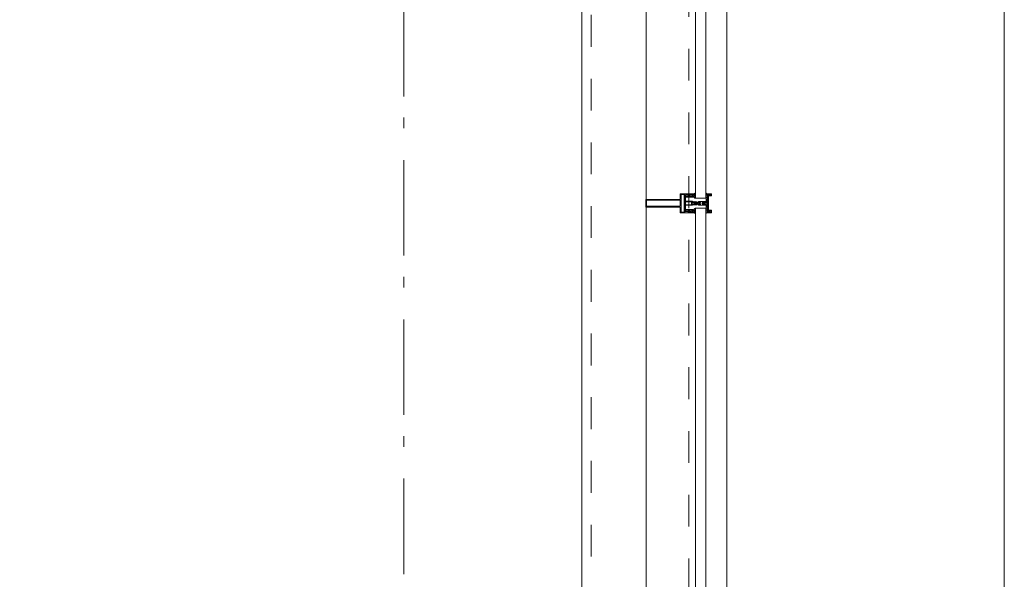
# Model space of a CAD drawing. Header units: millimetres. Extents: x -75976 to 232306, y 42824 to 140527.
# Tile 126 of 199: x 226331 to 228908, y 63236 to 64700. Entities that reach past the tile are written whole.
import ezdxf

# ---------------------------------------------------------------- set-up
doc = ezdxf.new("R2010")
doc.units = ezdxf.units.MM
doc.header["$LTSCALE"] = 400
doc.linetypes.add('STYLE_01', pattern=[0.416641, 0.208282, -0.208359])
doc.linetypes.add('STYLE_06', pattern=[1.041641, 0.625, -0.208282, 0.069427, -0.138931])
doc.layers.add('mat-glas', color=140, linetype='Continuous', lineweight=15)
doc.layers.add('None', color=7, linetype='Continuous', lineweight=9)
doc.styles.get("Standard").update_dxf_attribs({"font": 'arial.ttf'})

# ---------------------------------------------------------------- blocks, each defined once
blk = doc.blocks.new('*U544')
at = {"layer": 'None', "color": 8, "linetype": 'Continuous', "lineweight": 9, "flags": 128}
for points in [[(58396.9, -21935), (58381.1, -21935), (58381.1, -21933.1), (58381.1, -21886.9), (58381.1, -21885), (58396.9, -21885), (58396.9, -21887.9), (58392.3, -21887.9), (58392.3, -21887.4), (58390.9, -21887.4), (58390.9, -21887.9), (58389, -21887.9), (58388.7, -21888.1), (58384.6, -21888.1), (58384.6, -21888.1, 0.414214), (58382.9, -21889.8), (58382.9, -21889.8), (58382.9, -21889.9, 0.414214), (58384.6, -21891.6), (58388.7, -21891.6), (58389, -21891.8), (58390.9, -21891.8), (58390.9, -21892.3), (58392.3, -21892.3), (58392.3, -21891.8), (58396.9, -21891.8), (58396.9, -21893.7), (58384.1, -21893.7), (58384.1, -21893.7, 0.414214), (58382.9, -21894.9), (58382.9, -21894.9), (58382.9, -21903.4), (58382.9, -21903.5, 0.414214), (58384.1, -21904.7), (58401.1, -21904.7), (58401.1, -21906.1), (58403.9, -21906.1), (58404.3, -21905.7), (58404.7, -21906.1), (58405.3, -21906.1), (58405.7, -21905.7), (58406.1, -21906.1), (58406.7, -21906.1), (58407.1, -21905.7), (58408, -21906.1), (58412.9, -21906.1), (58412.9, -21907.8), (58402.1, -21907.8), (58402.1, -21907.8, 0.414214), (58399.9, -21910), (58399.9, -21910), (58399.9, -21910, 0.414214), (58402.1, -21912.2), (58412.9, -21912.2), (58412.9, -21913.9), (58408, -21913.9), (58407.1, -21914.3), (58406.7, -21913.9), (58406.1, -21913.9), (58405.7, -21914.3), (58405.3, -21913.9), (58404.7, -21913.9), (58404.3, -21914.3), (58403.9, -21913.9), (58401.1, -21913.9), (58401.1, -21915.3), (58384.1, -21915.3), (58384.1, -21915.3, 0.414214), (58382.9, -21916.5), (58382.9, -21916.6), (58382.9, -21925.1), (58382.9, -21925.1, 0.414214), (58384.1, -21926.3), (58396.9, -21926.3), (58396.9, -21928.2), (58392.3, -21928.2), (58392.3, -21927.7), (58390.9, -21927.7), (58390.9, -21928.2), (58389, -21928.2), (58388.7, -21928.4), (58384.6, -21928.4), (58384.6, -21928.4, 0.414214), (58382.9, -21930.1), (58382.9, -21930.2), (58382.9, -21930.2, 0.414214), (58384.6, -21931.9), (58388.7, -21931.9), (58389, -21932.1), (58390.9, -21932.1), (58390.9, -21932.6), (58392.3, -21932.6), (58392.3, -21932.1), (58396.9, -21932.1)], [(58409.1, -21895.2), (58409.1, -21895.2, -0.390793), (58407.8, -21896.7), (58407.8, -21896.7, -0.390793), (58406.1, -21895.6), (58406.1, -21895.6, 0.352623), (58404.1, -21894), (58397.4, -21894), (58397.4, -21894, -0.414214), (58397.1, -21893.7), (58397.1, -21892.4), (58397.2, -21891.9), (58397.2, -21891.9, 0.520293), (58397.1, -21891.6), (58394.4, -21891.6), (58394.3, -21891.8), (58392.3, -21891.8), (58392.3, -21891.8, 0.577863), (58392, -21891.8), (58392, -21891.9), (58392, -21891.9, -0.366605), (58391.7, -21892.2), (58391.7, -21892.2, -0.366605), (58391.4, -21892), (58391.4, -21892, 0.130834), (58390.4, -21890.7), (58390.4, -21890.7, -0.439074), (58390.4, -21889.3), (58390.4, -21889.3, 0.133252), (58391.4, -21888), (58391.4, -21888, -0.366605), (58391.7, -21887.8), (58391.7, -21887.8, -0.366605), (58392, -21888), (58392, -21888.1), (58392, -21888.1, 0.577455), (58392.3, -21888.2), (58394.3, -21888.2), (58394.4, -21888.3), (58397.1, -21888.3), (58397.1, -21888.3, 0.52048), (58397.2, -21888.1), (58397.1, -21887.6), (58397.1, -21885.3), (58397.1, -21885.3, -0.414214), (58397.4, -21885), (58405.2, -21885), (58405.2, -21885, 0.255976), (58406.8, -21884.1), (58406.8, -21884.1, -0.749676), (58409.1, -21884.7), (58409.1, -21888.8), (58409.1, -21888.8, -0.414214), (58407.1, -21890.8), (58407.1, -21890.8, 0.402808), (58406.6, -21891.3), (58406.6, -21891.3, 0.402808), (58407, -21891.8), (58407, -21891.8, -0.233259), (58407.4, -21892), (58407.9, -21895.4), (58407.9, -21895.4, 0.419014), (58408, -21895.5), (58408, -21895.5, 0.419014), (58408.1, -21895.4), (58408.1, -21894), (58408.1, -21894, -0.414214), (58408.6, -21893.5), (58408.6, -21893.5, -0.414214), (58409.1, -21894)], [(58392.1, -21889, 0.29188), (58391.6, -21889.2), (58391.2, -21889.7), (58391.2, -21889.7, 0.344328), (58391.2, -21890.3), (58391.6, -21890.8), (58391.6, -21890.8, 0.29188), (58392.1, -21891), (58393.8, -21890.6), (58393.8, -21890.6, 0.348796), (58394.3, -21890), (58394.3, -21890, 0.348796), (58393.8, -21889.4), (58392.1, -21889)], [(58400.1, -21887), (58400.1, -21887, 0.414214), (58399.3, -21887.9), (58399.3, -21887.9, 0.414214), (58400.1, -21888.7), (58403, -21888.7), (58403, -21888.7, 0.414214), (58403.9, -21887.9), (58403.9, -21887.9, 0.414214), (58403, -21887)], [(58403.9, -21891.2, 0.414214), (58403, -21890.3), (58400.1, -21890.3), (58400.1, -21890.3, 0.414214), (58399.3, -21891.2), (58399.3, -21891.2, 0.414214), (58400.1, -21892), (58403, -21892), (58403, -21892, 0.414214), (58403.9, -21891.2)], [(58406.1, -21889.2), (58406.1, -21889.2, 0.552342), (58407.3, -21889.8), (58407.3, -21889.8, 0.263556), (58408.3, -21888.1), (58408.3, -21884.6), (58408.3, -21884.6, 0.437017), (58407.9, -21884.3), (58407.9, -21884.3, 0.437017), (58407.7, -21884.7), (58407.7, -21884.7, -0.396568), (58406.4, -21886.3), (58406.4, -21886.3, 0.418874), (58405.8, -21886.8)], [(58409.1, -21924.8), (58409.1, -21924.8, 0.390793), (58407.8, -21923.3), (58407.8, -21923.3, 0.390793), (58406.1, -21924.4), (58406.1, -21924.4, -0.352623), (58404.1, -21926), (58397.4, -21926), (58397.4, -21926, 0.414214), (58397.1, -21926.3), (58397.1, -21927.6), (58397.2, -21928.1), (58397.2, -21928.1, -0.520293), (58397.1, -21928.4), (58394.4, -21928.4), (58394.3, -21928.2), (58392.3, -21928.2), (58392.3, -21928.2, -0.577863), (58392, -21928.2), (58392, -21928.1), (58392, -21928.1, 0.366605), (58391.7, -21927.8), (58391.7, -21927.8, 0.366605), (58391.4, -21928), (58391.4, -21928, -0.130834), (58390.4, -21929.3), (58390.4, -21929.3, 0.439074), (58390.4, -21930.7), (58390.4, -21930.7, -0.133252), (58391.4, -21932), (58391.4, -21932, 0.366605), (58391.7, -21932.2), (58391.7, -21932.2, 0.366605), (58392, -21932), (58392, -21931.9), (58392, -21931.9, -0.577455), (58392.3, -21931.8), (58394.3, -21931.8), (58394.4, -21931.7), (58397.1, -21931.7), (58397.1, -21931.7, -0.52048), (58397.2, -21931.9), (58397.1, -21932.4), (58397.1, -21934.7), (58397.1, -21934.7, 0.414214), (58397.4, -21935), (58405.2, -21935), (58405.2, -21935, -0.255976), (58406.8, -21935.9), (58406.8, -21935.9, 0.749676), (58409.1, -21935.3), (58409.1, -21931.2), (58409.1, -21931.2, 0.414214), (58407.1, -21929.2), (58407.1, -21929.2, -0.402808), (58406.6, -21928.7), (58406.6, -21928.7, -0.402808), (58407, -21928.2), (58407, -21928.2, 0.233259), (58407.4, -21928), (58407.9, -21924.6), (58407.9, -21924.6, -0.419014), (58408, -21924.5), (58408, -21924.5, -0.419014), (58408.1, -21924.6), (58408.1, -21926), (58408.1, -21926, 0.414214), (58408.6, -21926.5), (58408.6, -21926.5, 0.414214), (58409.1, -21926)], [(58403.9, -21928.8, -0.414214), (58403, -21929.7), (58400.1, -21929.7), (58400.1, -21929.7, -0.414214), (58399.3, -21928.8), (58399.3, -21928.8, -0.414214), (58400.1, -21928), (58403, -21928), (58403, -21928, -0.414214), (58403.9, -21928.8)], [(58392.1, -21931, -0.29188), (58391.6, -21930.8), (58391.2, -21930.3), (58391.2, -21930.3, -0.344328), (58391.2, -21929.7), (58391.6, -21929.2), (58391.6, -21929.2, -0.29188), (58392.1, -21929), (58393.8, -21929.4), (58393.8, -21929.4, -0.348796), (58394.3, -21930), (58394.3, -21930, -0.348796), (58393.8, -21930.6), (58392.1, -21931)], [(58400.1, -21933), (58400.1, -21933, -0.414214), (58399.3, -21932.1), (58399.3, -21932.1, -0.414214), (58400.1, -21931.3), (58403, -21931.3), (58403, -21931.3, -0.414214), (58403.9, -21932.1), (58403.9, -21932.1, -0.414214), (58403, -21933)], [(58406.1, -21930.8), (58406.1, -21930.8, -0.552342), (58407.3, -21930.2), (58407.3, -21930.2, -0.263556), (58408.3, -21931.9), (58408.3, -21935.4), (58408.3, -21935.4, -0.437017), (58407.9, -21935.7), (58407.9, -21935.7, -0.437017), (58407.7, -21935.3), (58407.7, -21935.3, 0.396568), (58406.4, -21933.7), (58406.4, -21933.7, -0.418874), (58405.8, -21933.2)]]:
    blk.add_lwpolyline(points, format="xyb", close=True, dxfattribs=at)
blk.add_lwpolyline([(58382.9, -21914), (58398.6, -21914), (58398.6, -21906), (58382.9, -21906)], close=True, dxfattribs=at)
blk = doc.blocks.new('*U545')
at = {"layer": 'None', "color": 7}
blk.add_blockref('*U544', (0, 0), dxfattribs=at)
blk = doc.blocks.new('*U546')
at = {"layer": 'None', "color": 8, "linetype": 'Continuous', "lineweight": 9, "flags": 128}
for points in [[(58279.1, -21900), (58279.1, -21920), (58369.1, -21920), (58369.1, -21935), (58381.1, -21935), (58381.1, -21885), (58369.1, -21885), (58369.1, -21900)], [(58281.1, -21902), (58369.1, -21902), (58369.1, -21918), (58281.1, -21918)], [(58371.1, -21918), (58371.1, -21902), (58371.1, -21887), (58379.1, -21887), (58379.1, -21933), (58371.1, -21933)]]:
    blk.add_lwpolyline(points, close=True, dxfattribs=at)
blk = doc.blocks.new('*U547')
at = {"layer": 'None', "color": 7}
for name in ['*U546', '*U545']:
    blk.add_blockref(name, (0, 0), dxfattribs=at)
blk = doc.blocks.new('*U548')
at = {"layer": 'None', "color": 8, "linetype": 'Continuous', "lineweight": 9}
for p, q in [((58439.2, -21886), (58443.2, -21887)), ((58439.2, -21908), (58439.2, -21886)), ((58442.2, -21889), (58441.2, -21890)), ((58441.2, -21890), (58441.2, -21930)), ((58448.2, -21889), (58442.2, -21889)), ((58443.2, -21887), (58444.2, -21886)), ((58444.2, -21886), (58446.2, -21887)), ((58446.2, -21887), (58447.2, -21888)), ((58447.2, -21888), (58449.2, -21888)), ((58449.2, -21889), (58448.2, -21889)), ((58449.2, -21888), (58449.2, -21889)), ((58437.2, -21910), (58438.2, -21908)), ((58438.2, -21911), (58437.2, -21910)), ((58438.2, -21908), (58439.2, -21908)), ((58439.2, -21911), (58438.2, -21911)), ((58439.2, -21933), (58439.2, -21911)), ((58443.2, -21932), (58439.2, -21933)), ((58441.2, -21930), (58442.2, -21930)), ((58442.2, -21930), (58448.2, -21930)), ((58444.2, -21933), (58443.2, -21932)), ((58446.2, -21932), (58444.2, -21933)), ((58447.2, -21932), (58446.2, -21932)), ((58449.2, -21931), (58447.2, -21932)), ((58448.2, -21930), (58449.2, -21930)), ((58449.2, -21930), (58449.2, -21931))]:
    blk.add_line(p, q, dxfattribs=at)
at = {"layer": 'None', "color": 8, "linetype": 'Continuous', "lineweight": 9, "flags": 128}
blk.add_lwpolyline([(58439.2, -21933), (58439.2, -21911), (58438.2, -21911), (58437.2, -21910), (58438.2, -21908), (58439.2, -21908), (58439.2, -21886), (58443.2, -21887), (58443.2, -21887), (58443.2, -21887), (58444.2, -21886), (58444.2, -21886), (58446.2, -21887), (58447.2, -21888), (58449.2, -21888), (58449.2, -21889), (58449.2, -21889), (58448.2, -21889), (58442.2, -21889), (58441.2, -21890), (58441.2, -21930), (58442.2, -21930), (58448.2, -21930), (58449.2, -21930), (58449.2, -21931), (58449.2, -21931), (58447.2, -21932), (58446.2, -21932), (58444.2, -21933), (58444.2, -21933), (58443.2, -21932), (58443.2, -21932), (58443.2, -21932)], close=True, dxfattribs=at)
at = {"layer": 'None', "color": 0, "flags": 1}
blk.add_attdef('GRUPPE', (58437.2, -21940.6), '', height=4.23, dxfattribs=at)
blk = doc.blocks.new('*U549')
at = {"layer": 'None', "color": 8, "linetype": 'Continuous', "lineweight": 9}
for p, q in [((58404.2, -21910), (58405.2, -21909)), ((58405.2, -21911), (58404.2, -21910)), ((58405.2, -21909), (58406.2, -21908)), ((58406.2, -21909), (58405.2, -21910)), ((58405.2, -21910), (58406.2, -21911)), ((58406.2, -21912), (58405.2, -21911)), ((58406.2, -21908), (58407.2, -21908)), ((58408.2, -21909), (58406.2, -21909)), ((58406.2, -21911), (58408.2, -21911)), ((58407.2, -21912), (58406.2, -21912)), ((58407.2, -21908), (58409.2, -21908)), ((58409.2, -21912), (58407.2, -21912)), ((58409.2, -21909), (58408.2, -21909)), ((58408.2, -21911), (58409.2, -21911)), ((58409.2, -21908), (58410.2, -21908)), ((58410.2, -21909), (58409.2, -21909)), ((58409.2, -21911), (58410.2, -21911)), ((58410.2, -21912), (58409.2, -21912)), ((58410.2, -21908), (58412.2, -21908)), ((58412.2, -21909), (58410.2, -21909)), ((58410.2, -21911), (58412.2, -21911)), ((58412.2, -21912), (58410.2, -21912)), ((58412.2, -21908), (58414.2, -21908)), ((58414.2, -21909), (58412.2, -21909)), ((58412.2, -21911), (58413.2, -21911)), ((58414.2, -21912), (58412.2, -21912)), ((58413.2, -21911), (58414.2, -21911)), ((58414.2, -21908), (58415.2, -21908)), ((58416.2, -21909), (58414.2, -21909)), ((58414.2, -21911), (58416.2, -21911)), ((58415.2, -21912), (58414.2, -21912)), ((58415.2, -21908), (58416.2, -21908)), ((58416.2, -21912), (58415.2, -21912)), ((58416.2, -21908), (58417.2, -21907)), ((58417.2, -21910), (58416.2, -21909)), ((58416.2, -21911), (58417.2, -21910)), ((58417.2, -21913), (58416.2, -21912)), ((58417.2, -21907), (58417.2, -21905)), ((58417.2, -21905), (58434.2, -21905)), ((58417.2, -21915), (58417.2, -21913)), ((58434.2, -21915), (58417.2, -21915)), ((58419.2, -21909), (58418.2, -21910)), ((58418.2, -21910), (58419.2, -21912)), ((58419.2, -21906), (58419.2, -21907)), ((58422.2, -21906), (58419.2, -21906)), ((58419.2, -21907), (58419.2, -21909)), ((58419.2, -21912), (58419.2, -21913)), ((58419.2, -21913), (58419.2, -21914)), ((58419.2, -21914), (58422.2, -21914)), ((58421.2, -21910), (58422.2, -21908)), ((58422.2, -21912), (58421.2, -21910)), ((58423.2, -21907), (58422.2, -21906)), ((58422.2, -21907), (58423.2, -21907)), ((58422.2, -21908), (58422.2, -21907)), ((58422.2, -21913), (58422.2, -21912)), ((58423.2, -21913), (58422.2, -21913)), ((58422.2, -21914), (58423.2, -21913)), ((58428.2, -21907), (58426.2, -21909)), ((58426.2, -21909), (58426.2, -21911)), ((58426.2, -21911), (58428.2, -21913)), ((58429.2, -21906), (58428.2, -21907)), ((58428.2, -21913), (58429.2, -21914)), ((58433.2, -21906), (58429.2, -21906)), ((58429.2, -21914), (58433.2, -21914)), ((58433.2, -21907), (58433.2, -21906)), ((58434.2, -21907), (58433.2, -21907)), ((58433.2, -21913), (58434.2, -21913)), ((58433.2, -21914), (58433.2, -21913)), ((58434.2, -21905), (58435.2, -21905)), ((58435.2, -21907), (58434.2, -21907)), ((58434.2, -21913), (58435.2, -21913)), ((58435.2, -21915), (58434.2, -21915)), ((58435.2, -21905), (58435.2, -21906)), ((58435.2, -21906), (58435.2, -21907)), ((58435.2, -21913), (58435.2, -21914)), ((58435.2, -21914), (58435.2, -21915))]:
    blk.add_line(p, q, dxfattribs=at)
at = {"layer": 'None', "color": 8, "linetype": 'Continuous', "lineweight": 9, "flags": 128}
for points in [[(58417.2, -21905), (58434.2, -21905), (58435.2, -21905), (58435.2, -21906), (58435.2, -21907), (58434.2, -21907), (58433.2, -21907), (58433.2, -21907), (58433.2, -21906), (58429.2, -21906), (58428.2, -21907), (58426.2, -21909), (58426.2, -21911), (58428.2, -21913), (58429.2, -21914), (58433.2, -21914), (58433.2, -21913), (58433.2, -21913), (58434.2, -21913), (58435.2, -21913), (58435.2, -21914), (58435.2, -21915), (58434.2, -21915), (58417.2, -21915), (58417.2, -21913), (58416.2, -21912), (58415.2, -21912), (58414.2, -21912), (58412.2, -21912), (58410.2, -21912), (58410.2, -21912), (58410.2, -21912), (58409.2, -21912), (58407.2, -21912), (58406.2, -21912), (58405.2, -21911), (58405.2, -21911), (58404.2, -21910), (58405.2, -21909), (58405.2, -21909), (58406.2, -21908), (58407.2, -21908), (58409.2, -21908), (58410.2, -21908), (58410.2, -21908), (58410.2, -21908), (58412.2, -21908), (58414.2, -21908), (58415.2, -21908), (58416.2, -21908), (58417.2, -21907)], [(58419.2, -21913), (58419.2, -21914), (58422.2, -21914), (58423.2, -21913), (58423.2, -21913), (58422.2, -21913), (58422.2, -21912), (58421.2, -21910), (58422.2, -21908), (58422.2, -21907), (58423.2, -21907), (58422.2, -21906), (58419.2, -21906), (58419.2, -21907), (58419.2, -21909), (58418.2, -21910), (58419.2, -21912)]]:
    blk.add_lwpolyline(points, close=True, dxfattribs=at)
blk.add_lwpolyline([(58416.2, -21911), (58417.2, -21910), (58416.2, -21909), (58414.2, -21909), (58414.2, -21909), (58412.2, -21909), (58410.2, -21909), (58409.2, -21909), (58409.2, -21909), (58408.2, -21909), (58408.2, -21909), (58406.2, -21909), (58405.2, -21910), (58406.2, -21911), (58408.2, -21911), (58408.2, -21911), (58409.2, -21911), (58409.2, -21911), (58410.2, -21911), (58412.2, -21911), (58413.2, -21911), (58413.2, -21911), (58414.2, -21911), (58414.2, -21911), (58416.2, -21911)], dxfattribs=at)
at = {"layer": 'None', "color": 0, "flags": 1}
blk.add_attdef('GRUPPE', (58404.2, -21922.6), '', height=4.23, dxfattribs=at)
blk = doc.blocks.new('*U550')
at = {"layer": 'None', "color": 8, "linetype": 'Continuous', "lineweight": 9}
for p, q in [((58436.2, -21883), (58436.2, -21885)), ((58437.2, -21883), (58436.2, -21883)), ((58436.2, -21885), (58437.2, -21886)), ((58437.2, -21887), (58436.2, -21888)), ((58436.2, -21888), (58437.2, -21889)), ((58437.2, -21889), (58436.2, -21890)), ((58436.2, -21890), (58437.2, -21891)), ((58437.2, -21891), (58436.2, -21892)), ((58436.2, -21892), (58436.2, -21893)), ((58436.2, -21893), (58437.2, -21893)), ((58436.2, -21894), (58436.2, -21895)), ((58437.2, -21894), (58436.2, -21894)), ((58436.2, -21895), (58437.2, -21895)), ((58436.2, -21896), (58436.2, -21897)), ((58437.2, -21896), (58436.2, -21896)), ((58436.2, -21897), (58437.2, -21899)), ((58437.2, -21884), (58437.2, -21883)), ((58438.2, -21885), (58437.2, -21884)), ((58437.2, -21886), (58437.2, -21887)), ((58437.2, -21893), (58437.2, -21894)), ((58437.2, -21895), (58437.2, -21896)), ((58437.2, -21899), (58437.2, -21905)), ((58439.2, -21885), (58438.2, -21885)), ((58439.2, -21908), (58439.2, -21885)), ((58431.2, -21907), (58428.2, -21909)), ((58428.2, -21909), (58428.2, -21910)), ((58428.2, -21910), (58428.2, -21911)), ((58428.2, -21911), (58431.2, -21913)), ((58429.2, -21910), (58430.2, -21909)), ((58430.2, -21911), (58429.2, -21910)), ((58430.2, -21909), (58434.2, -21909)), ((58434.2, -21911), (58430.2, -21911)), ((58431.2, -21906), (58431.2, -21907)), ((58432.2, -21907), (58431.2, -21906)), ((58431.2, -21914), (58432.2, -21913)), ((58431.2, -21913), (58431.2, -21914)), ((58432.2, -21908), (58432.2, -21907)), ((58434.2, -21908), (58432.2, -21908)), ((58432.2, -21912), (58434.2, -21912)), ((58432.2, -21913), (58432.2, -21912)), ((58436.2, -21907), (58434.2, -21908)), ((58434.2, -21909), (58435.2, -21910)), ((58435.2, -21910), (58434.2, -21911)), ((58434.2, -21912), (58436.2, -21913)), ((58437.2, -21907), (58436.2, -21907)), ((58436.2, -21913), (58437.2, -21913)), ((58437.2, -21921), (58436.2, -21923)), ((58436.2, -21923), (58436.2, -21924)), ((58436.2, -21924), (58437.2, -21924)), ((58436.2, -21925), (58436.2, -21926)), ((58437.2, -21925), (58436.2, -21925)), ((58436.2, -21926), (58437.2, -21926)), ((58436.2, -21927), (58436.2, -21928)), ((58437.2, -21927), (58436.2, -21927)), ((58436.2, -21928), (58437.2, -21929)), ((58437.2, -21905), (58437.2, -21907)), ((58437.2, -21910), (58438.2, -21909)), ((58438.2, -21911), (58437.2, -21910)), ((58437.2, -21913), (58437.2, -21915)), ((58437.2, -21915), (58437.2, -21921)), ((58437.2, -21924), (58437.2, -21925)), ((58437.2, -21926), (58437.2, -21927)), ((58438.2, -21909), (58439.2, -21908)), ((58439.2, -21912), (58438.2, -21911)), ((58439.2, -21935), (58439.2, -21912)), ((58437.2, -21929), (58436.2, -21930)), ((58436.2, -21930), (58437.2, -21931)), ((58437.2, -21931), (58436.2, -21932)), ((58436.2, -21932), (58437.2, -21933)), ((58437.2, -21933), (58436.2, -21935)), ((58436.2, -21935), (58436.2, -21937)), ((58436.2, -21937), (58437.2, -21937)), ((58437.2, -21936), (58439.2, -21935)), ((58437.2, -21937), (58437.2, -21936))]:
    blk.add_line(p, q, dxfattribs=at)
at = {"layer": 'None', "color": 8, "linetype": 'Continuous', "lineweight": 9, "flags": 128}
blk.add_lwpolyline([(58439.2, -21885), (58438.2, -21885), (58437.2, -21884), (58437.2, -21883), (58436.2, -21883), (58436.2, -21883), (58436.2, -21883), (58436.2, -21883), (58436.2, -21883), (58436.2, -21883), (58436.2, -21885), (58437.2, -21886), (58437.2, -21887), (58436.2, -21888), (58436.2, -21888), (58436.2, -21888), (58436.2, -21888), (58436.2, -21888), (58437.2, -21889), (58437.2, -21889), (58437.2, -21889), (58437.2, -21889), (58437.2, -21889), (58436.2, -21890), (58436.2, -21890), (58436.2, -21890), (58436.2, -21890), (58436.2, -21890), (58437.2, -21891), (58437.2, -21891), (58437.2, -21891), (58437.2, -21891), (58436.2, -21892), (58436.2, -21892), (58436.2, -21892), (58436.2, -21892), (58436.2, -21893), (58437.2, -21893), (58437.2, -21893), (58437.2, -21894), (58437.2, -21894), (58436.2, -21894), (58436.2, -21894), (58436.2, -21894), (58436.2, -21895), (58436.2, -21895), (58437.2, -21895), (58437.2, -21895), (58437.2, -21896), (58437.2, -21896), (58437.2, -21896), (58436.2, -21896), (58436.2, -21896), (58436.2, -21897), (58436.2, -21897), (58436.2, -21897), (58436.2, -21897), (58437.2, -21899), (58437.2, -21905), (58437.2, -21907), (58436.2, -21907), (58434.2, -21908), (58432.2, -21908), (58432.2, -21908), (58432.2, -21908), (58432.2, -21907), (58432.2, -21907), (58431.2, -21906), (58431.2, -21907), (58428.2, -21909), (58428.2, -21910), (58428.2, -21911), (58431.2, -21913), (58431.2, -21914), (58432.2, -21913), (58432.2, -21913), (58432.2, -21912), (58432.2, -21912), (58432.2, -21912), (58434.2, -21912), (58436.2, -21913), (58437.2, -21913), (58437.2, -21915), (58437.2, -21921), (58436.2, -21923), (58436.2, -21923), (58436.2, -21923), (58436.2, -21923), (58436.2, -21924), (58436.2, -21924), (58437.2, -21924), (58437.2, -21924), (58437.2, -21924), (58437.2, -21925), (58436.2, -21925), (58436.2, -21925), (58436.2, -21926), (58436.2, -21926), (58436.2, -21926), (58437.2, -21926), (58437.2, -21926), (58437.2, -21927), (58437.2, -21927), (58436.2, -21927), (58436.2, -21928), (58436.2, -21928), (58436.2, -21928), (58436.2, -21928), (58437.2, -21929), (58437.2, -21929), (58437.2, -21929), (58437.2, -21929), (58437.2, -21929), (58436.2, -21930), (58436.2, -21930), (58436.2, -21930), (58436.2, -21930), (58436.2, -21930), (58437.2, -21931), (58437.2, -21931), (58437.2, -21931), (58437.2, -21931), (58437.2, -21931), (58436.2, -21932), (58436.2, -21932), (58436.2, -21932), (58436.2, -21932), (58436.2, -21932), (58437.2, -21933), (58437.2, -21933), (58436.2, -21935), (58436.2, -21937), (58436.2, -21937), (58436.2, -21937), (58436.2, -21937), (58436.2, -21937), (58436.2, -21937), (58437.2, -21937), (58437.2, -21936), (58439.2, -21935), (58439.2, -21912), (58439.2, -21912), (58438.2, -21911), (58437.2, -21910), (58438.2, -21909), (58439.2, -21908), (58439.2, -21908), (58439.2, -21885)], dxfattribs=at)
blk.add_lwpolyline([(58430.2, -21911), (58429.2, -21910), (58430.2, -21909), (58434.2, -21909), (58435.2, -21910), (58434.2, -21911)], close=True, dxfattribs=at)
at = {"layer": 'None', "color": 0, "flags": 1}
blk.add_attdef('GRUPPE', (58428.2, -21944.6), '', height=4.23, dxfattribs=at)
blk = doc.blocks.new('*U551')
at = {"layer": 'None', "color": 8, "linetype": 'Continuous', "lineweight": 9}
for p, q in [((58451.2, -21885), (58439.2, -21885)), ((58439.2, -21885), (58439.2, -21886)), ((58439.2, -21886), (58443.2, -21887)), ((58442.2, -21890), (58442.2, -21929)), ((58450.2, -21890), (58442.2, -21890)), ((58443.2, -21887), (58444.2, -21886)), ((58443.2, -21891), (58451.2, -21891)), ((58443.2, -21928), (58443.2, -21891)), ((58444.2, -21886), (58450.2, -21886)), ((58450.2, -21886), (58450.2, -21890)), ((58451.2, -21891), (58451.2, -21885)), ((58451.2, -21928), (58443.2, -21928)), ((58451.2, -21935), (58451.2, -21928)), ((58443.2, -21933), (58439.2, -21934)), ((58439.2, -21934), (58439.2, -21935)), ((58439.2, -21935), (58451.2, -21935)), ((58442.2, -21929), (58450.2, -21929)), ((58443.2, -21934), (58443.2, -21933)), ((58450.2, -21934), (58443.2, -21934)), ((58450.2, -21929), (58450.2, -21934))]:
    blk.add_line(p, q, dxfattribs=at)
blk.add_lwpolyline([(58439.2, -21885), (58439.2, -21886), (58443.2, -21887), (58444.2, -21886), (58450.2, -21886), (58450.2, -21890), (58442.2, -21890), (58442.2, -21929), (58450.2, -21929), (58450.2, -21934), (58443.2, -21934), (58443.2, -21933), (58439.2, -21934), (58439.2, -21935), (58451.2, -21935), (58451.2, -21928), (58443.2, -21928), (58443.2, -21891), (58451.2, -21891), (58451.2, -21885)], close=True, dxfattribs=at)
at = {"layer": 'None', "color": 3}
for name in ['*U550', '*U548', '*U549']:
    blk.add_blockref(name, (0, 0), dxfattribs=at)
blk = doc.blocks.new('*U552')
at = {"layer": 'None', "color": 7}
for name in ['*U547', '*U551']:
    blk.add_blockref(name, (0, 0), dxfattribs=at)
blk = doc.blocks.new('*U562')
at = {"layer": 'mat-glas', "color": 140, "linetype": 'Continuous', "lineweight": 15}
for points in [[(58436.1, -21897), (58436.1, -20123), (58409.1, -20123), (58409.1, -21897)], [(58436.1, -23697), (58436.1, -21923), (58409.1, -21923), (58409.1, -23697)]]:
    blk.add_lwpolyline(points, close=True, dxfattribs=at)
at = {"layer": 'None', "color": 43, "linetype": 'Continuous', "lineweight": 9}
for p, q in [((58111.1, -20069.5), (58111.1, -34975.5)), ((58491.1, -20069.5), (58491.1, -35355.5))]:
    blk.add_line(p, q, dxfattribs=at)
at = {"layer": 'None', "color": 8, "linetype": 'Continuous', "lineweight": 5}
blk.add_line((58280.1, -20135), (58280.1, -35153), dxfattribs=at)
at = {"layer": 'None', "color": 8, "linetype": 'STYLE_01', "lineweight": 5}
for points in [[(43205.4, -35000), (58136.1, -35000), (58136.1, -20069.5)], [(43205.4, -35255), (58391.1, -35255), (58391.1, -20069.5)]]:
    blk.add_lwpolyline(points, dxfattribs=at)
at = {"layer": 'None', "color": 7}
blk.add_blockref('*U552', (0, 0), dxfattribs=at)
blk = doc.blocks.new('*U1232')
at = {"layer": 'None', "color": 140, "linetype": 'Continuous', "lineweight": 15}
blk.add_line((59217.1, -24400), (59217.1, -20120), dxfattribs=at)

msp = doc.modelspace()

# ---------------------------------------------------------------- linework, layer by layer
at = {"layer": 'None', "color": 43, "linetype": 'STYLE_06', "lineweight": 9}
msp.add_line((227336.85564, 49500.0182), (227336.85564, 81745.65207), dxfattribs=at)

# ---------------------------------------------------------------- block references
at = {"layer": 'None', "color": 7}
for name in ['*U562', '*U1232']:
    msp.add_blockref(name, (169690.79627, 86130.0182), dxfattribs=at)

doc.saveas('drawing.dxf')
